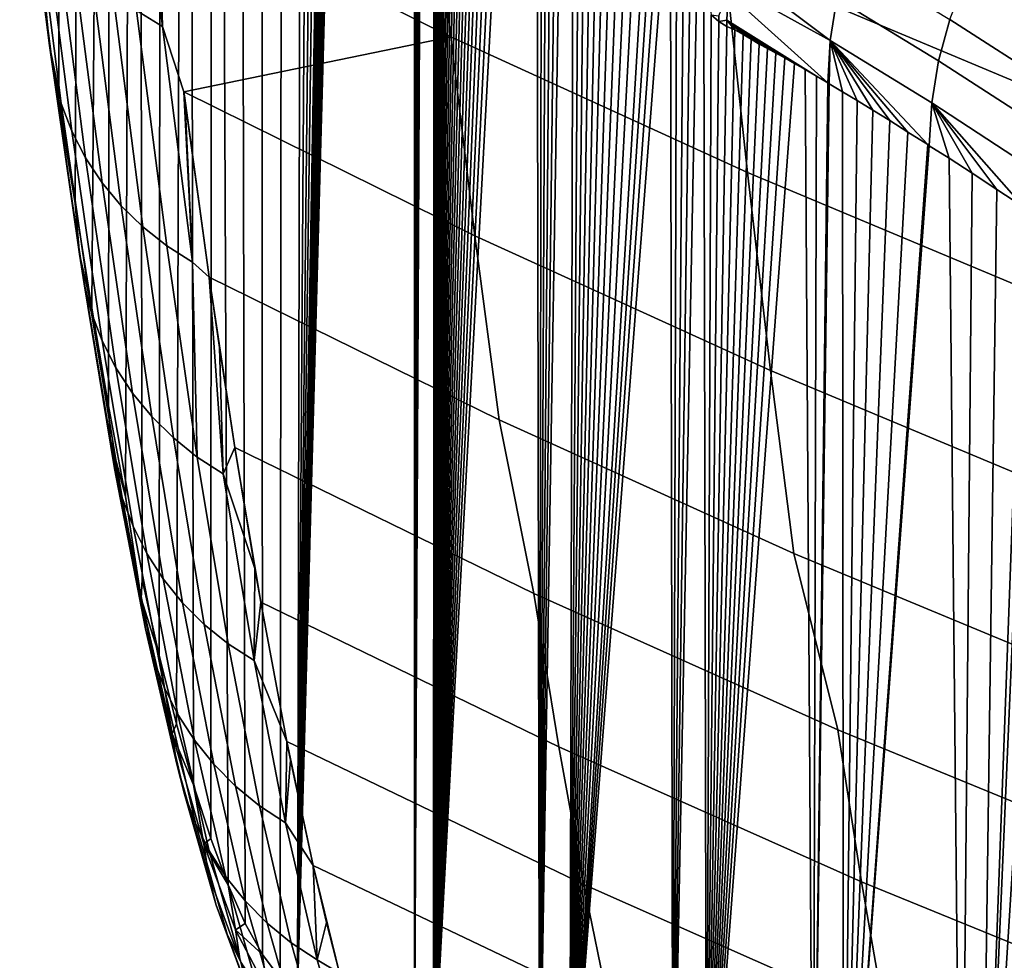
# Model space of a CAD drawing. Header units: metres. Extents: x -109 to 109, y -100 to 58.
# Tile 148 of 256: x -12.06 to -9.63, y -96.93 to -94.61. Entities that reach past the tile are written whole.
import ezdxf

# ---------------------------------------------------------------- set-up
doc = ezdxf.new("R2010")
doc.units = ezdxf.units.M
doc.layers.add('solid_21_062_100_XXX', color=7, linetype='CONTINUOUS')

msp = doc.modelspace()

# ---------------------------------------------------------------- linework, layer by layer
at = {"layer": 'solid_21_062_100_XXX'}
for points in [[(-11.184749, -83.72554, -12.329643), (-11.133983, -82.950745, -13.360293), (-11.132689, -83.348648, -13.386337), (-11.371697, -97.013657, -8.528762)], [(-11.132689, -83.348648, -13.386337), (-11.130467, -83.750809, -13.43123), (-11.371697, -97.013657, -8.528762)], [(-11.23726, -84.452362, -11.263592), (-11.184749, -83.72554, -12.329643), (-11.371697, -97.013657, -8.528762)], [(-11.130467, -83.750809, -13.43123), (-11.127299, -84.156433, -13.495315), (-11.371697, -97.013657, -8.528762)], [(-11.127299, -84.156433, -13.495315), (-11.123167, -84.564857, -13.578959), (-11.371697, -97.013657, -8.528762)], [(-11.291373, -85.129135, -10.165066), (-11.23726, -84.452362, -11.263592), (-11.371697, -97.013657, -8.528762)], [(-11.123167, -84.564857, -13.578959), (-11.118053, -84.975479, -13.682512), (-11.371697, -97.013657, -8.528762)], [(-11.118053, -84.975479, -13.682512), (-11.111943, -85.387596, -13.806301), (-11.371697, -97.013657, -8.528762)], [(-11.346963, -85.754303, -9.036602), (-11.291373, -85.129135, -10.165066), (-11.371697, -97.013657, -8.528762)], [(-11.111943, -85.387596, -13.806301), (-11.10482, -85.800499, -13.950652), (-11.371697, -97.013657, -8.528762)], [(-11.346963, -85.754303, -9.036602), (-11.371697, -97.013657, -8.528762), (-11.414532, -96.973763, -7.65951), (-11.403919, -86.326637, -7.880416)], [(-11.10482, -85.800499, -13.950652), (-11.096665, -86.213524, -14.115927), (-11.371697, -97.013657, -8.528762)], [(-11.096665, -86.213524, -14.115927), (-11.092196, -86.41983, -14.206519), (-11.371697, -97.013657, -8.528762)], [(-11.46212, -86.844894, -6.699015), (-11.403919, -86.326637, -7.880416), (-11.414532, -96.973763, -7.65951), (-11.457319, -96.91539, -6.791195)], [(-11.092196, -86.41983, -14.206519), (-11.091915, -86.432388, -14.212209), (-11.371697, -97.013657, -8.528762)], [(-11.091915, -86.432388, -14.212209), (-11.087464, -86.625954, -14.302434), (-11.371697, -97.013657, -8.528762)], [(-11.082468, -86.831726, -14.403735), (-11.083229, -97.205757, -14.382885), (-11.371697, -97.013657, -8.528762), (-11.087464, -86.625954, -14.302434)], [(-11.082468, -86.831726, -14.403735), (-11.077203, -87.037041, -14.510464), (-11.083229, -97.205757, -14.382885)], [(-11.52144, -87.307953, -5.494928), (-11.46212, -86.844894, -6.699015), (-11.457319, -96.91539, -6.791195), (-11.500065, -96.838539, -5.923754)], [(-11.077203, -87.037041, -14.510464), (-11.071671, -87.241882, -14.622621), (-11.083229, -97.205757, -14.382885)], [(-11.071671, -87.241882, -14.622621), (-11.065868, -87.446007, -14.740284), (-11.083229, -97.205757, -14.382885)], [(-11.581753, -87.714821, -4.270731), (-11.52144, -87.307953, -5.494928), (-11.500065, -96.838539, -5.923754), (-11.542725, -96.743225, -5.05806)], [(-11.065868, -87.446007, -14.740284), (-11.059794, -87.649467, -14.863435), (-11.083229, -97.205757, -14.382885)], [(-11.059794, -87.649467, -14.863435), (-11.053447, -87.852036, -14.992148), (-11.083229, -97.205757, -14.382885)], [(-11.642927, -88.064621, -3.029055), (-11.581753, -87.714821, -4.270731), (-11.585287, -96.629471, -4.19436), (-11.627719, -96.497299, -3.333299)], [(-11.581753, -87.714821, -4.270731), (-11.542725, -96.743225, -5.05806), (-11.585287, -96.629471, -4.19436)], [(-11.053447, -87.852036, -14.992148), (-11.046825, -88.053696, -15.12643), (-11.083229, -97.205757, -14.382885)], [(-11.642927, -88.064621, -3.029055), (-11.67, -96.346786, -2.475327), (-11.712113, -96.177986, -1.62077), (-11.704835, -88.356598, -1.772549)], [(-11.642927, -88.064621, -3.029055), (-11.627719, -96.497299, -3.333299), (-11.67, -96.346786, -2.475327)], [(-11.046825, -88.053696, -15.12643), (-11.039927, -88.254326, -15.26631), (-11.083229, -97.205757, -14.382885)], [(-11.032751, -88.453743, -15.411837), (-11.036413, -97.235077, -15.332955), (-11.083229, -97.205757, -14.382885), (-11.039927, -88.254326, -15.26631)], [(-11.767342, -88.590141, -0.503904), (-11.704835, -88.356598, -1.772549), (-11.712113, -96.177986, -1.62077), (-11.754025, -95.991035, -0.770308)], [(-11.032751, -88.453743, -15.411837), (-11.025297, -88.651978, -15.563001), (-11.036413, -97.235077, -15.332955)], [(-11.767342, -88.590141, -0.503904), (-11.795725, -95.785988, 0.07585), (-11.837181, -95.562996, 0.917062), (-11.830314, -88.764732, 0.774149)], [(-11.756946, -96.037453, -0.631015), (-11.795725, -95.785988, 0.07585), (-11.767342, -88.590141, -0.503904), (-11.754025, -95.991035, -0.770308)], [(-11.025297, -88.651978, -15.563001), (-11.017562, -88.848778, -15.71988), (-11.036413, -97.235077, -15.332955)], [(-11.830314, -88.764732, 0.774149), (-11.878377, -95.322166, 1.752963), (-11.919292, -95.063622, 2.583184), (-11.893616, -88.880005, 2.058868)], [(-11.830314, -88.764732, 0.774149), (-11.837181, -95.562996, 0.917062), (-11.878377, -95.322166, 1.752963)], [(-11.017562, -88.848778, -15.71988), (-11.009546, -89.044174, -15.882452), (-11.036413, -97.235077, -15.332955)], [(-11.893616, -88.880005, 2.058868), (-11.919292, -95.063622, 2.583184), (-11.959899, -94.78759, 3.4071), (-11.957113, -88.935722, 3.347527)], [(-11.982946, -94.674858, 3.954766), (-12.000184, -94.494156, 4.224506), (-11.957113, -88.935722, 3.347527), (-11.959899, -94.78759, 3.4071)], [(-11.009546, -89.044174, -15.882452), (-11.001245, -89.238007, -16.05081), (-11.036413, -97.235077, -15.332955)], [(-11.001245, -89.238007, -16.05081), (-10.992659, -89.430199, -16.224979), (-11.036413, -97.235077, -15.332955)], [(-10.992659, -89.430199, -16.224979), (-10.983783, -89.620712, -16.404995), (-11.036413, -97.235077, -15.332955)], [(-10.983783, -89.620712, -16.404995), (-10.974614, -89.809364, -16.590969), (-11.036413, -97.235077, -15.332955)], [(-10.974614, -89.809364, -16.590969), (-10.965154, -89.996201, -16.782873), (-11.036413, -97.235077, -15.332955)], [(-10.965154, -89.996201, -16.782873), (-10.955393, -90.181, -16.980854), (-11.036413, -97.235077, -15.332955)], [(-10.955393, -90.181, -16.980854), (-10.945336, -90.363739, -17.184849), (-11.036413, -97.235077, -15.332955)], [(-10.945336, -90.363739, -17.184849), (-10.934972, -90.544403, -17.395094), (-11.036413, -97.235077, -15.332955)], [(-10.934972, -90.544403, -17.395094), (-10.92429, -90.722954, -17.611794), (-11.036413, -97.235077, -15.332955)], [(-10.92429, -90.722954, -17.611794), (-10.91329, -90.899376, -17.834929), (-11.036413, -97.235077, -15.332955)], [(-10.91329, -90.899376, -17.834929), (-10.901957, -91.073532, -18.064833), (-11.036413, -97.235077, -15.332955)], [(-10.901957, -91.073532, -18.064833), (-10.890293, -91.245468, -18.301441), (-11.036413, -97.235077, -15.332955)], [(-10.890293, -91.245468, -18.301441), (-10.878287, -91.414986, -18.54501), (-11.036413, -97.235077, -15.332955)], [(-10.878287, -91.414986, -18.54501), (-10.86595, -91.581902, -18.795305), (-11.036413, -97.235077, -15.332955)], [(-10.86595, -91.581902, -18.795305), (-10.853248, -91.746468, -19.05299), (-11.036413, -97.235077, -15.332955)], [(-10.853248, -91.746468, -19.05299), (-10.840121, -91.909119, -19.319296), (-11.036413, -97.235077, -15.332955)], [(-10.840121, -91.909119, -19.319296), (-10.826585, -92.06974, -19.593931), (-11.036413, -97.235077, -15.332955)], [(-10.826585, -92.06974, -19.593931), (-10.812636, -92.227791, -19.876909), (-11.036413, -97.235077, -15.332955)], [(-10.812636, -92.227791, -19.876909), (-10.798233, -92.383766, -20.169132), (-11.036413, -97.235077, -15.332955)], [(-10.798233, -92.383766, -20.169132), (-10.783514, -92.535919, -20.467768), (-11.036413, -97.235077, -15.332955)], [(-10.693788, -97.513451, -22.197104), (-11.036413, -97.235077, -15.332955), (-10.783514, -92.535919, -20.467768), (-10.774579, -97.389931, -20.646561)], [(-10.783514, -92.535919, -20.467768), (-10.768587, -92.682838, -20.770622), (-10.774579, -97.389931, -20.646561)], [(-10.768587, -92.682838, -20.770622), (-10.753413, -92.825005, -21.078478), (-10.774579, -97.389931, -20.646561)], [(-10.753413, -92.825005, -21.078478), (-10.73803, -92.961845, -21.3906), (-10.774579, -97.389931, -20.646561)], [(-10.73803, -92.961845, -21.3906), (-10.72244, -93.093407, -21.706913), (-10.774579, -97.389931, -20.646561)], [(-10.72244, -93.093407, -21.706913), (-10.706587, -93.219948, -22.028582), (-10.774579, -97.389931, -20.646561)], [(-10.690461, -93.341568, -22.35578), (-10.699709, -97.431541, -22.165974), (-10.774579, -97.389931, -20.646561), (-10.706587, -93.219948, -22.028582)], [(-10.690461, -93.341568, -22.35578), (-10.67405, -93.458183, -22.688753), (-10.699709, -97.431541, -22.165974)], [(-10.66675, -93.393692, -22.797489), (-10.657332, -93.56974, -23.027967), (-10.699709, -97.431541, -22.165974), (-10.67405, -93.458183, -22.688753)], [(-10.648019, -93.529724, -23.184093), (-10.64031, -93.676262, -23.373367), (-10.699709, -97.431541, -22.165974), (-10.657332, -93.56974, -23.027967)], [(-10.629107, -93.656708, -23.573597), (-10.62292, -93.77771, -23.726231), (-10.699709, -97.431541, -22.165974), (-10.64031, -93.676262, -23.373367)], [(-11.77405, -93.766891, 7.681935), (-11.713136, -94.295937, 6.515178), (-10.993785, -94.653038, 6.652173), (-11.052556, -94.126083, 7.832506)], [(-10.610032, -93.77475, -23.965738), (-10.605179, -93.874115, -24.086218), (-10.699709, -97.431541, -22.165974), (-10.62292, -93.77771, -23.726231)], [(-10.590804, -93.88398, -24.36026), (-10.587018, -93.965385, -24.454741), (-10.699709, -97.431541, -22.165974), (-10.605179, -93.874115, -24.086218)], [(-10.374004, -93.901482, 9.148357), (-10.318292, -94.462593, 7.973363), (-9.571948, -94.775963, 8.104545), (-9.624887, -94.216408, 9.291633)], [(-11.841457, -93.948952, 7.141177), (-11.768275, -94.588112, 5.656353), (-11.704581, -94.628006, 5.675743), (-11.777839, -93.988174, 7.162117)], [(-10.57144, -93.984566, -24.756914), (-10.568415, -94.051529, -24.832218), (-10.699709, -97.431541, -22.165974), (-10.587018, -93.965385, -24.454741)], [(-11.777839, -93.988174, 7.162117), (-11.704581, -94.628006, 5.675743), (-11.734025, -94.119354, 6.915478)], [(-10.551951, -94.076683, -25.155464), (-10.549342, -94.132484, -25.219236), (-10.699709, -97.431541, -22.165974), (-10.568415, -94.051529, -24.832218)], [(-12.056351, -94.10199, 5.444134), (-12.000184, -94.494156, 4.224506), (-11.982946, -94.674858, 3.954766)], [(-12.056351, -94.10199, 5.444134), (-11.982946, -94.674858, 3.954766), (-11.972318, -94.746979, 3.981418), (-12.045859, -94.173027, 5.473589)], [(-11.704581, -94.628006, 5.675743), (-11.713136, -94.295937, 6.515178), (-11.734025, -94.119354, 6.915478)], [(-11.052556, -94.126083, 7.832506), (-10.993785, -94.653038, 6.652173), (-10.262005, -94.987534, 6.780341), (-10.318292, -94.462593, 7.973363)], [(-10.532352, -94.16053, -25.555683), (-10.529692, -94.208138, -25.617996), (-10.699709, -97.431541, -22.165974), (-10.549342, -94.132484, -25.219236)], [(-12.045859, -94.173027, 5.473589), (-11.972318, -94.746979, 3.981418), (-11.953808, -94.817551, 4.007898), (-12.027485, -94.242546, 5.502812)], [(-10.529692, -94.208138, -25.617996), (-10.509496, -94.278534, -26.027811), (-10.699709, -97.431541, -22.165974)], [(-12.027485, -94.242546, 5.502812), (-11.953808, -94.817551, 4.007898), (-11.927615, -94.885826, 4.033923), (-12.001424, -94.309799, 5.531492)], [(-10.509496, -94.278534, -26.027811), (-10.495632, -94.322403, -26.309139), (-10.699709, -97.431541, -22.165974)], [(-11.704581, -94.628006, 5.675743), (-11.651435, -94.788986, 5.331034), (-10.993785, -94.653038, 6.652173), (-11.713136, -94.295937, 6.515178)], [(-12.001424, -94.309799, 5.531492), (-11.927615, -94.885826, 4.033923), (-11.894022, -94.951065, 4.059215), (-11.967955, -94.374062, 5.559319)], [(-10.495632, -94.322403, -26.309139), (-10.481424, -94.363785, -26.597458), (-10.699709, -97.431541, -22.165974)], [(-11.967955, -94.374062, 5.559319), (-11.894022, -94.951065, 4.059215), (-11.853386, -95.012573, 4.083502), (-11.927437, -94.434647, 5.585997)], [(-10.481424, -94.363785, -26.597458), (-10.466924, -94.402771, -26.89172), (-10.699709, -97.431541, -22.165974)], [(-10.466924, -94.402771, -26.89172), (-10.452025, -94.439186, -27.194044), (-10.446206, -97.568047, -27.310507), (-10.699709, -97.431541, -22.165974)], [(-10.04165, -94.558533, -35.076878), (-10.058198, -94.662025, -35.074669), (-10.301566, -94.478767, -30.02071), (-10.291142, -94.421394, -30.02166)], [(-9.72507, -94.51162, -40.160252), (-9.676673, -94.417793, -40.160824), (-9.424699, -94.578522, -45.241318), (-9.473668, -94.672775, -45.24065)], [(-11.927437, -94.434647, 5.585997), (-11.853386, -95.012573, 4.083502), (-11.806143, -95.069687, 4.106524), (-11.880303, -94.490913, 5.611238)], [(-10.452025, -94.439186, -27.194044), (-10.436623, -94.472862, -27.506617), (-10.446206, -97.568047, -27.310507)], [(-10.433156, -94.464287, -27.5749), (-10.420798, -94.503983, -27.827744), (-10.446206, -97.568047, -27.310507), (-10.436623, -94.472862, -27.506617)], [(-10.318292, -94.462593, 7.973363), (-10.262005, -94.987534, 6.780341), (-9.518517, -95.298996, 6.899689), (-9.571948, -94.775963, 8.104545)], [(-10.058198, -94.662025, -35.074669), (-10.307378, -94.523987, -30.019844), (-10.301566, -94.478767, -30.02071)], [(-10.04165, -94.558533, -35.076878), (-10.014369, -94.457329, -35.078487), (-9.763321, -94.610016, -40.159035), (-9.790998, -94.711884, -40.157185)], [(-11.880303, -94.490913, 5.611238), (-11.806143, -95.069687, 4.106524), (-11.752799, -95.121803, 4.128034), (-11.82706, -94.542252, 5.634775)], [(-10.413155, -94.503876, -27.981182), (-10.40451, -94.532425, -28.158291), (-10.446206, -97.568047, -27.310507), (-10.420798, -94.503983, -27.827744)], [(-10.058198, -94.662025, -35.074669), (-10.063941, -94.766602, -35.069714), (-10.309373, -94.545036, -30.019405), (-10.307378, -94.523987, -30.019844)], [(-9.763321, -94.610016, -40.159035), (-9.72507, -94.51162, -40.160252), (-9.473668, -94.672775, -45.24065), (-9.51238, -94.771675, -45.23933)], [(-11.82706, -94.542252, 5.634775), (-11.752799, -95.121803, 4.128034), (-11.693926, -95.168365, 4.147803), (-11.768275, -94.588112, 5.656353)], [(-10.393119, -94.537094, -28.387951), (-10.387594, -94.557854, -28.501564), (-10.446206, -97.568047, -27.310507), (-10.40451, -94.532425, -28.158291)], [(-10.309373, -94.545036, -30.019405), (-10.312747, -94.611671, -30.017872), (-10.332569, -94.614899, -29.618206), (-10.33287, -94.601295, -29.610147)], [(-10.309373, -94.545036, -30.019405), (-10.063941, -94.766602, -35.069714), (-10.091498, -94.750237, -34.510456), (-10.312747, -94.611671, -30.017872)], [(-10.387594, -94.557854, -28.501564), (-10.369926, -94.579987, -28.8601), (-10.362676, -97.611992, -29.005659), (-10.446206, -97.568047, -27.310507)], [(-10.058198, -94.662025, -35.074669), (-10.04165, -94.558533, -35.076878), (-9.790998, -94.711884, -40.157185), (-9.807794, -94.816086, -40.154728)], [(-11.768275, -94.588112, 5.656353), (-11.693926, -95.168365, 4.147803), (-11.630155, -95.208862, 4.165618), (-11.704581, -94.628006, 5.675743)], [(-10.352975, -94.585548, -29.202524), (-10.35158, -94.598991, -29.232416), (-10.362676, -97.611992, -29.005659), (-10.369926, -94.579987, -28.8601)], [(-10.35158, -94.598991, -29.232416), (-10.332569, -94.614899, -29.618206), (-10.362676, -97.611992, -29.005659)], [(-10.33287, -94.601295, -29.610147), (-10.332569, -94.614899, -29.618206), (-10.35158, -94.598991, -29.232416)], [(-10.332569, -94.614899, -29.618206), (-10.312895, -94.627701, -30.017469), (-10.362676, -97.611992, -29.005659)], [(-10.312747, -94.611671, -30.017872), (-10.312895, -94.627701, -30.017469), (-10.332569, -94.614899, -29.618206)], [(-10.312747, -94.611671, -30.017872), (-10.292899, -94.635933, -30.423262), (-10.312895, -94.627701, -30.017469)], [(-10.312747, -94.611671, -30.017872), (-10.091498, -94.750237, -34.510456), (-10.120015, -94.733505, -33.93174)], [(-10.312747, -94.611671, -30.017872), (-10.120015, -94.733505, -33.93174), (-10.146213, -94.718475, -33.400097)], [(-10.312747, -94.611671, -30.017872), (-10.146213, -94.718475, -33.400097), (-10.170104, -94.705177, -32.915241)], [(-10.312747, -94.611671, -30.017872), (-10.170104, -94.705177, -32.915241), (-10.192088, -94.693253, -32.469109)], [(-10.312747, -94.611671, -30.017872), (-10.192088, -94.693253, -32.469109), (-10.212791, -94.681999, -32.048954)], [(-10.312747, -94.611671, -30.017872), (-10.212791, -94.681999, -32.048954), (-10.232846, -94.670815, -31.641966)], [(-10.312747, -94.611671, -30.017872), (-10.232846, -94.670815, -31.641966), (-10.252823, -94.659134, -31.236563)], [(-10.312747, -94.611671, -30.017872), (-10.252823, -94.659134, -31.236563), (-10.272859, -94.647118, -30.829977)], [(-10.312747, -94.611671, -30.017872), (-10.272859, -94.647118, -30.829977), (-10.292899, -94.635933, -30.423262)], [(-9.790998, -94.711884, -40.157185), (-9.763321, -94.610016, -40.159035), (-9.51238, -94.771675, -45.23933), (-9.540395, -94.874115, -45.237366)], [(-11.704581, -94.628006, 5.675743), (-11.630155, -95.208862, 4.165618), (-11.651435, -94.788986, 5.331034)], [(-10.312895, -94.627701, -30.017469), (-10.292899, -94.635933, -30.423262), (-10.362676, -97.611992, -29.005659)], [(-10.292899, -94.635933, -30.423262), (-10.272859, -94.647118, -30.829977), (-10.362676, -97.611992, -29.005659)], [(-10.272859, -94.647118, -30.829977), (-10.252823, -94.659134, -31.236563), (-10.362676, -97.611992, -29.005659)], [(-10.993785, -94.653038, 6.652173), (-11.651435, -94.788986, 5.331034), (-10.934357, -95.143616, 5.454657)], [(-10.993785, -94.653038, 6.652173), (-10.934357, -95.143616, 5.454657), (-10.205153, -95.475731, 5.570422), (-10.262005, -94.987534, 6.780341)], [(-10.252823, -94.659134, -31.236563), (-10.232846, -94.670815, -31.641966), (-10.362676, -97.611992, -29.005659)], [(-10.232846, -94.670815, -31.641966), (-10.212791, -94.681999, -32.048954), (-10.362676, -97.611992, -29.005659)], [(-10.058198, -94.662025, -35.074669), (-10.060683, -94.768539, -35.135815), (-10.063941, -94.766602, -35.069714)], [(-10.058198, -94.662025, -35.074669), (-10.027525, -94.788383, -35.80872), (-10.060683, -94.768539, -35.135815)], [(-9.807794, -94.816086, -40.154728), (-9.813664, -94.921371, -40.148773), (-9.817718, -94.918777, -40.066521), (-10.058198, -94.662025, -35.074669)], [(-10.058198, -94.662025, -35.074669), (-9.817718, -94.918777, -40.066521), (-9.866383, -94.88784, -39.078915)], [(-10.058198, -94.662025, -35.074669), (-9.866383, -94.88784, -39.078915), (-9.911457, -94.859497, -38.164177)], [(-10.058198, -94.662025, -35.074669), (-9.911457, -94.859497, -38.164177), (-9.95318, -94.833595, -37.317459)], [(-10.058198, -94.662025, -35.074669), (-9.95318, -94.833595, -37.317459), (-9.991783, -94.809967, -36.534061)], [(-10.058198, -94.662025, -35.074669), (-9.991783, -94.809967, -36.534061), (-10.027525, -94.788383, -35.80872)], [(-11.982946, -94.674858, 3.954766), (-11.959899, -94.78759, 3.4071), (-11.919292, -95.063622, 2.583184)], [(-11.982946, -94.674858, 3.954766), (-11.919292, -95.063622, 2.583184), (-11.908503, -95.188843, 2.444259)], [(-11.982946, -94.674858, 3.954766), (-11.908503, -95.188843, 2.444259), (-11.897734, -95.261932, 2.468071), (-11.972318, -94.746979, 3.981418)], [(-10.212791, -94.681999, -32.048954), (-10.192088, -94.693253, -32.469109), (-10.362676, -97.611992, -29.005659)], [(-10.192088, -94.693253, -32.469109), (-10.170104, -94.705177, -32.915241), (-10.362676, -97.611992, -29.005659)], [(-10.170104, -94.705177, -32.915241), (-10.146213, -94.718475, -33.400097), (-10.362676, -97.611992, -29.005659)], [(-10.146213, -94.718475, -33.400097), (-10.120015, -94.733505, -33.93174), (-10.100042, -97.746033, -34.335514), (-10.362676, -97.611992, -29.005659)], [(-9.807794, -94.816086, -40.154728), (-9.790998, -94.711884, -40.157185), (-9.540395, -94.874115, -45.237366), (-9.5574, -94.978928, -45.234779)], [(-10.120015, -94.733505, -33.93174), (-10.091498, -94.750237, -34.510456), (-10.100042, -97.746033, -34.335514)], [(-11.972318, -94.746979, 3.981418), (-11.897734, -95.261932, 2.468071), (-11.879086, -95.33345, 2.491773), (-11.953808, -94.817551, 4.007898)], [(-10.091498, -94.750237, -34.510456), (-10.063941, -94.766602, -35.069714), (-10.100042, -97.746033, -34.335514)], [(-10.063941, -94.766602, -35.069714), (-10.060683, -94.768539, -35.135815), (-10.100042, -97.746033, -34.335514)], [(-10.060683, -94.768539, -35.135815), (-10.027525, -94.788383, -35.80872), (-10.025493, -97.783768, -35.848404), (-10.100042, -97.746033, -34.335514)], [(-11.651435, -94.788986, 5.331034), (-11.588985, -95.245583, 4.130258), (-10.874125, -95.597328, 4.241124), (-10.934357, -95.143616, 5.454657)], [(-11.651435, -94.788986, 5.331034), (-11.649461, -94.80407, 5.293109), (-11.588985, -95.245583, 4.130258)], [(-11.630155, -95.208862, 4.165618), (-11.649461, -94.80407, 5.293109), (-11.651435, -94.788986, 5.331034)], [(-10.027525, -94.788383, -35.80872), (-9.991783, -94.809967, -36.534061), (-10.025493, -97.783768, -35.848404)], [(-11.953808, -94.817551, 4.007898), (-11.879086, -95.33345, 2.491773), (-11.852762, -95.402634, 2.51511), (-11.927615, -94.885826, 4.033923)], [(-11.630155, -95.208862, 4.165618), (-11.588985, -95.245583, 4.130258), (-11.649461, -94.80407, 5.293109)], [(-9.991783, -94.809967, -36.534061), (-9.95318, -94.833595, -37.317459), (-10.025493, -97.783768, -35.848404)], [(-9.807794, -94.816086, -40.154728), (-9.765165, -94.952545, -41.133007), (-9.813664, -94.921371, -40.148773)], [(-9.5574, -94.978928, -45.234779), (-9.563709, -95.084602, -45.221306), (-9.580839, -95.073257, -44.873665), (-9.807794, -94.816086, -40.154728)], [(-9.807794, -94.816086, -40.154728), (-9.580839, -95.073257, -44.873665), (-9.647088, -95.029549, -43.52924)], [(-9.807794, -94.816086, -40.154728), (-9.647088, -95.029549, -43.52924), (-9.708405, -94.989388, -42.284878)], [(-9.807794, -94.816086, -40.154728), (-9.708405, -94.989388, -42.284878), (-9.765165, -94.952545, -41.133007)], [(-9.95318, -94.833595, -37.317459), (-9.911457, -94.859497, -38.164177), (-10.025493, -97.783768, -35.848404)], [(-9.911457, -94.859497, -38.164177), (-9.866383, -94.88784, -39.078915), (-10.025493, -97.783768, -35.848404)], [(-11.927615, -94.885826, 4.033923), (-11.852762, -95.402634, 2.51511), (-11.819041, -95.46875, 2.537832), (-11.894022, -94.951065, 4.059215)], [(-9.866383, -94.88784, -39.078915), (-9.817718, -94.918777, -40.066521), (-10.025493, -97.783768, -35.848404)], [(-9.817718, -94.918777, -40.066521), (-9.813664, -94.921371, -40.148773), (-10.025493, -97.783768, -35.848404)], [(-9.813664, -94.921371, -40.148773), (-9.765165, -94.952545, -41.133007), (-9.735167, -97.932297, -41.74025), (-10.025493, -97.783768, -35.848404)], [(-11.894022, -94.951065, 4.059215), (-11.819041, -95.46875, 2.537832), (-11.778286, -95.531082, 2.559697), (-11.853386, -95.012573, 4.083502)], [(-9.765165, -94.952545, -41.133007), (-9.708405, -94.989388, -42.284878), (-9.735167, -97.932297, -41.74025)], [(-10.262005, -94.987534, 6.780341), (-10.205153, -95.475731, 5.570422), (-9.464603, -95.784935, 5.678206), (-9.518517, -95.298996, 6.899689)], [(-9.647088, -95.029549, -43.52924), (-9.687869, -97.956558, -42.700089), (-9.735167, -97.932297, -41.74025), (-9.708405, -94.989388, -42.284878)], [(-11.853386, -95.012573, 4.083502), (-11.778286, -95.531082, 2.559697), (-11.730932, -95.588966, 2.58047), (-11.806143, -95.069687, 4.106524)], [(-9.647088, -95.029549, -43.52924), (-9.580839, -95.073257, -44.873665), (-9.687869, -97.956558, -42.700089)], [(-11.908503, -95.188843, 2.444259), (-11.919292, -95.063622, 2.583184), (-11.878377, -95.322166, 1.752963)], [(-11.806143, -95.069687, 4.106524), (-11.730932, -95.588966, 2.58047), (-11.677488, -95.641777, 2.599928), (-11.752799, -95.121803, 4.128034)], [(-9.580839, -95.073257, -44.873665), (-9.563709, -95.084602, -45.221306), (-9.687869, -97.956558, -42.700089)], [(-9.563709, -95.084602, -45.221306), (-9.509239, -95.120773, -46.326714), (-9.687869, -97.956558, -42.700089)], [(-11.752799, -95.121803, 4.128034), (-11.677488, -95.641777, 2.599928), (-11.618525, -95.688957, 2.617863), (-11.693926, -95.168365, 4.147803)], [(-9.509239, -95.120773, -46.326714), (-9.431821, -95.172348, -47.897823), (-9.351425, -98.129242, -49.52784), (-9.687869, -97.956558, -42.700089)], [(-10.934357, -95.143616, 5.454657), (-10.874125, -95.597328, 4.241124), (-10.147596, -95.926704, 4.344776), (-10.205153, -95.475731, 5.570422)], [(-11.693926, -95.168365, 4.147803), (-11.618525, -95.688957, 2.617863), (-11.630155, -95.208862, 4.165618)], [(-11.833132, -95.643257, 0.914901), (-11.908503, -95.188843, 2.444259), (-11.878377, -95.322166, 1.752963), (-11.837181, -95.562996, 0.917062)], [(-11.908503, -95.188843, 2.444259), (-11.833132, -95.643257, 0.914901), (-11.822221, -95.717194, 0.935841), (-11.897734, -95.261932, 2.468071)], [(-11.618525, -95.688957, 2.617863), (-11.554674, -95.730003, 2.634084), (-11.588985, -95.245583, 4.130258), (-11.630155, -95.208862, 4.165618)], [(-11.588985, -95.245583, 4.130258), (-11.525853, -95.665001, 2.914401), (-10.78861, -96.025154, 3.015961), (-10.874125, -95.597328, 4.241124)], [(-11.588985, -95.245583, 4.130258), (-11.563599, -95.419258, 3.641598), (-11.525853, -95.665001, 2.914401)], [(-11.554674, -95.730003, 2.634084), (-11.563599, -95.419258, 3.641598), (-11.588985, -95.245583, 4.130258)], [(-11.897734, -95.261932, 2.468071), (-11.822221, -95.717194, 0.935841), (-11.803435, -95.789551, 0.956732), (-11.879086, -95.33345, 2.491773)], [(-11.879086, -95.33345, 2.491773), (-11.803435, -95.789551, 0.956732), (-11.776977, -95.859543, 0.97735), (-11.852762, -95.402634, 2.51511)], [(-11.852762, -95.402634, 2.51511), (-11.776977, -95.859543, 0.97735), (-11.743128, -95.92643, 0.997474), (-11.819041, -95.46875, 2.537832)], [(-11.554674, -95.730003, 2.634084), (-11.525853, -95.665001, 2.914401), (-11.563599, -95.419258, 3.641598)], [(-11.819041, -95.46875, 2.537832), (-11.743128, -95.92643, 0.997474), (-11.702252, -95.989487, 1.016889), (-11.778286, -95.531082, 2.559697)], [(-10.205153, -95.475731, 5.570422), (-10.147596, -95.926704, 4.344776), (-9.410074, -96.233315, 4.441269), (-9.464603, -95.784935, 5.678206)], [(-11.778286, -95.531082, 2.559697), (-11.702252, -95.989487, 1.016889), (-11.654786, -96.04805, 1.035387), (-11.730932, -95.588966, 2.58047)], [(-11.833132, -95.643257, 0.914901), (-11.837181, -95.562996, 0.917062), (-11.795725, -95.785988, 0.07585)], [(-11.730932, -95.588966, 2.58047), (-11.654786, -96.04805, 1.035387), (-11.601239, -96.101479, 1.05277), (-11.677488, -95.641777, 2.599928)], [(-10.874125, -95.597328, 4.241124), (-10.78861, -96.025154, 3.015961), (-10.039292, -96.361504, 3.110634), (-10.147596, -95.926704, 4.344776)], [(-11.833132, -95.643257, 0.914901), (-11.795725, -95.785988, 0.07585), (-11.756946, -96.037453, -0.631015)], [(-11.833132, -95.643257, 0.914901), (-11.756946, -96.037453, -0.631015), (-11.745893, -96.112137, -0.612975), (-11.822221, -95.717194, 0.935841)], [(-11.677488, -95.641777, 2.599928), (-11.601239, -96.101479, 1.05277), (-11.542185, -96.149208, 1.068851), (-11.618525, -95.688957, 2.617863)], [(-11.554674, -95.730003, 2.634084), (-11.47656, -95.96373, 1.963881), (-11.525853, -95.665001, 2.914401)], [(-11.525853, -95.665001, 2.914401), (-11.462091, -96.046738, 1.68461), (-10.727475, -96.403214, 1.773397), (-10.78861, -96.025154, 3.015961)], [(-11.525853, -95.665001, 2.914401), (-11.47656, -95.96373, 1.963881), (-11.462091, -96.046738, 1.68461)], [(-11.618525, -95.688957, 2.617863), (-11.542185, -96.149208, 1.068851), (-11.478254, -96.190727, 1.083459), (-11.554674, -95.730003, 2.634084)], [(-11.822221, -95.717194, 0.935841), (-11.745893, -96.112137, -0.612975), (-11.726967, -96.185211, -0.594922), (-11.803435, -95.789551, 0.956732)], [(-11.554674, -95.730003, 2.634084), (-11.478254, -96.190727, 1.083459), (-11.47656, -95.96373, 1.963881)], [(-11.803435, -95.789551, 0.956732), (-11.726967, -96.185211, -0.594922), (-11.700373, -96.255905, -0.577049), (-11.776977, -95.859543, 0.97735)], [(-11.776977, -95.859543, 0.97735), (-11.700373, -96.255905, -0.577049), (-11.666395, -96.323456, -0.559548), (-11.743128, -95.92643, 0.997474)], [(-11.743128, -95.92643, 0.997474), (-11.666395, -96.323456, -0.559548), (-11.625398, -96.387146, -0.542606), (-11.702252, -95.989487, 1.016889)], [(-10.147596, -95.926704, 4.344776), (-10.039292, -96.361504, 3.110634), (-9.278634, -96.673645, 3.198498), (-9.410074, -96.233315, 4.441269)], [(-11.478254, -96.190727, 1.083459), (-11.462091, -96.046738, 1.68461), (-11.47656, -95.96373, 1.963881)], [(-11.756946, -96.037453, -0.631015), (-11.754025, -95.991035, -0.770308), (-11.712113, -96.177986, -1.62077)], [(-11.702252, -95.989487, 1.016889), (-11.625398, -96.387146, -0.542606), (-11.577818, -96.446297, -0.526405), (-11.654786, -96.04805, 1.035387)], [(-10.78861, -96.025154, 3.015961), (-10.727475, -96.403214, 1.773397), (-9.981109, -96.736069, 1.856216), (-10.039292, -96.361504, 3.110634)], [(-11.756946, -96.037453, -0.631015), (-11.712113, -96.177986, -1.62077), (-11.68006, -96.370956, -2.191166)], [(-11.756946, -96.037453, -0.631015), (-11.68006, -96.370956, -2.191166), (-11.668862, -96.446259, -2.176049), (-11.745893, -96.112137, -0.612975)], [(-11.654786, -96.04805, 1.035387), (-11.577818, -96.446297, -0.526405), (-11.524168, -96.500259, -0.511118), (-11.601239, -96.101479, 1.05277)], [(-11.478254, -96.190727, 1.083459), (-11.397759, -96.39035, 0.441914), (-11.462091, -96.046738, 1.68461)], [(-11.462091, -96.046738, 1.68461), (-11.397759, -96.39035, 0.441914), (-10.665829, -96.742813, 0.518331), (-10.727475, -96.403214, 1.773397)], [(-11.601239, -96.101479, 1.05277), (-11.524168, -96.500259, -0.511118), (-11.465021, -96.54847, -0.496909), (-11.542185, -96.149208, 1.068851)], [(-11.745893, -96.112137, -0.612975), (-11.668862, -96.446259, -2.176049), (-11.649796, -96.519951, -2.160857), (-11.726967, -96.185211, -0.594922)], [(-11.542185, -96.149208, 1.068851), (-11.465021, -96.54847, -0.496909), (-11.401011, -96.590401, -0.483929), (-11.478254, -96.190727, 1.083459)], [(-11.68006, -96.370956, -2.191166), (-11.712113, -96.177986, -1.62077), (-11.67, -96.346786, -2.475327)], [(-11.726967, -96.185211, -0.594922), (-11.649796, -96.519951, -2.160857), (-11.623066, -96.59124, -2.145751), (-11.700373, -96.255905, -0.577049)], [(-11.478254, -96.190727, 1.083459), (-11.401011, -96.590401, -0.483929), (-11.397759, -96.39035, 0.441914)], [(-11.700373, -96.255905, -0.577049), (-11.623066, -96.59124, -2.145751), (-11.588958, -96.659355, -2.130895), (-11.666395, -96.323456, -0.559548)], [(-11.666395, -96.323456, -0.559548), (-11.588958, -96.659355, -2.130895), (-11.547837, -96.723579, -2.116446), (-11.625398, -96.387146, -0.542606)], [(-11.68006, -96.370956, -2.191166), (-11.67, -96.346786, -2.475327), (-11.627719, -96.497299, -3.333299)], [(-11.68006, -96.370956, -2.191166), (-11.627719, -96.497299, -3.333299), (-11.60259, -96.643318, -3.763227)], [(-11.68006, -96.370956, -2.191166), (-11.60259, -96.643318, -3.763227), (-11.591247, -96.719131, -3.751052), (-11.668862, -96.446259, -2.176049)], [(-10.039292, -96.361504, 3.110634), (-9.981109, -96.736069, 1.856216), (-9.223757, -97.044914, 1.933067), (-9.278634, -96.673645, 3.198498)], [(-11.625398, -96.387146, -0.542606), (-11.547837, -96.723579, -2.116446), (-11.500144, -96.783218, -2.102561), (-11.577818, -96.446297, -0.526405)], [(-11.401011, -96.590401, -0.483929), (-11.388503, -96.436417, 0.262927), (-11.397759, -96.39035, 0.441914)], [(-11.397759, -96.39035, 0.441914), (-11.332914, -96.695396, -0.812536), (-10.60371, -97.043541, -0.748028), (-10.665829, -96.742813, 0.518331)], [(-11.397759, -96.39035, 0.441914), (-11.388503, -96.436417, 0.262927), (-11.332914, -96.695396, -0.812536)], [(-10.727475, -96.403214, 1.773397), (-10.665829, -96.742813, 0.518331), (-9.922497, -97.071869, 0.589619), (-9.981109, -96.736069, 1.856216)], [(-11.401011, -96.590401, -0.483929), (-11.332914, -96.695396, -0.812536), (-11.388503, -96.436417, 0.262927)], [(-11.668862, -96.446259, -2.176049), (-11.591247, -96.719131, -3.751052), (-11.572039, -96.79332, -3.738739), (-11.649796, -96.519951, -2.160857)], [(-11.577818, -96.446297, -0.526405), (-11.500144, -96.783218, -2.102561), (-11.44639, -96.837639, -2.089386), (-11.524168, -96.500259, -0.511118)], [(-11.60259, -96.643318, -3.763227), (-11.627719, -96.497299, -3.333299), (-11.585287, -96.629471, -4.19436)], [(-11.524168, -96.500259, -0.511118), (-11.44639, -96.837639, -2.089386), (-11.38715, -96.886246, -2.077064), (-11.465021, -96.54847, -0.496909)], [(-11.649796, -96.519951, -2.160857), (-11.572039, -96.79332, -3.738739), (-11.545171, -96.865082, -3.726419), (-11.623066, -96.59124, -2.145751)], [(-11.465021, -96.54847, -0.496909), (-11.38715, -96.886246, -2.077064), (-11.323058, -96.928535, -2.065727), (-11.401011, -96.590401, -0.483929)], [(-11.623066, -96.59124, -2.145751), (-11.545171, -96.865082, -3.726419), (-11.510932, -96.933662, -3.714224), (-11.588958, -96.659355, -2.130895)], [(-11.401011, -96.590401, -0.483929), (-11.323058, -96.928535, -2.065727), (-11.332914, -96.695396, -0.812536)], [(-11.60259, -96.643318, -3.763227), (-11.585287, -96.629471, -4.19436), (-11.542725, -96.743225, -5.05806)], [(-11.60259, -96.643318, -3.763227), (-11.542725, -96.743225, -5.05806), (-11.524652, -96.854118, -5.34481)], [(-11.60259, -96.643318, -3.763227), (-11.524652, -96.854118, -5.34481), (-11.513163, -96.930328, -5.335592), (-11.591247, -96.719131, -3.751052)], [(-11.588958, -96.659355, -2.130895), (-11.510932, -96.933662, -3.714224), (-11.469687, -96.998322, -3.702285), (-11.547837, -96.723579, -2.116446)], [(-11.332914, -96.695396, -0.812536), (-11.267618, -96.961426, -2.077315), (-10.541268, -97.304955, -2.024461), (-10.60371, -97.043541, -0.748028)], [(-11.332914, -96.695396, -0.812536), (-11.29957, -96.836372, -1.458262), (-11.267618, -96.961426, -2.077315)], [(-11.323058, -96.928535, -2.065727), (-11.29957, -96.836372, -1.458262), (-11.332914, -96.695396, -0.812536)], [(-11.591247, -96.719131, -3.751052), (-11.513163, -96.930328, -5.335592), (-11.493812, -97.004898, -5.326172), (-11.572039, -96.79332, -3.738739)], [(-11.547837, -96.723579, -2.116446), (-11.469687, -96.998322, -3.702285), (-11.42188, -97.058365, -3.69073), (-11.500144, -96.783218, -2.102561)], [(-9.981109, -96.736069, 1.856216), (-9.922497, -97.071869, 0.589619), (-9.168522, -97.377136, 0.65576), (-9.223757, -97.044914, 1.933067)], [(-11.524652, -96.854118, -5.34481), (-11.542725, -96.743225, -5.05806), (-11.500065, -96.838539, -5.923754)], [(-10.665829, -96.742813, 0.518331), (-10.60371, -97.043541, -0.748028), (-9.86349, -97.3685, -0.687942), (-9.922497, -97.071869, 0.589619)], [(-11.500144, -96.783218, -2.102561), (-11.42188, -97.058365, -3.69073), (-11.36802, -97.113152, -3.679682), (-11.44639, -96.837639, -2.089386)], [(-11.572039, -96.79332, -3.738739), (-11.493812, -97.004898, -5.326172), (-11.466806, -97.077042, -5.316652), (-11.545171, -96.865082, -3.726419)], [(-11.524652, -96.854118, -5.34481), (-11.500065, -96.838539, -5.923754), (-11.457319, -96.91539, -6.791195)], [(-11.524652, -96.854118, -5.34481), (-11.457319, -96.91539, -6.791195), (-11.446376, -97.003174, -6.933266)], [(-11.524652, -96.854118, -5.34481), (-11.446376, -97.003174, -6.933266), (-11.434741, -97.079659, -6.927014), (-11.513163, -96.930328, -5.335592)], [(-11.44639, -96.837639, -2.089386), (-11.36802, -97.113152, -3.679682), (-11.308686, -97.162094, -3.66926), (-11.38715, -96.886246, -2.077064)], [(-11.323058, -96.928535, -2.065727), (-11.267618, -96.961426, -2.077315), (-11.29957, -96.836372, -1.458262)], [(-11.545171, -96.865082, -3.726419), (-11.466806, -97.077042, -5.316652), (-11.432435, -97.145981, -5.307132), (-11.510932, -96.933662, -3.714224)], [(-11.38715, -96.886246, -2.077064), (-11.308686, -97.162094, -3.66926), (-11.244514, -97.204666, -3.659575), (-11.323058, -96.928535, -2.065727)], [(-11.446376, -97.003174, -6.933266), (-11.457319, -96.91539, -6.791195), (-11.414532, -96.973763, -7.65951)], [(-11.323058, -96.928535, -2.065727), (-11.244514, -97.204666, -3.659575), (-11.267618, -96.961426, -2.077315)]]:
    msp.add_3dface(points, dxfattribs=at)

doc.saveas('drawing.dxf')
